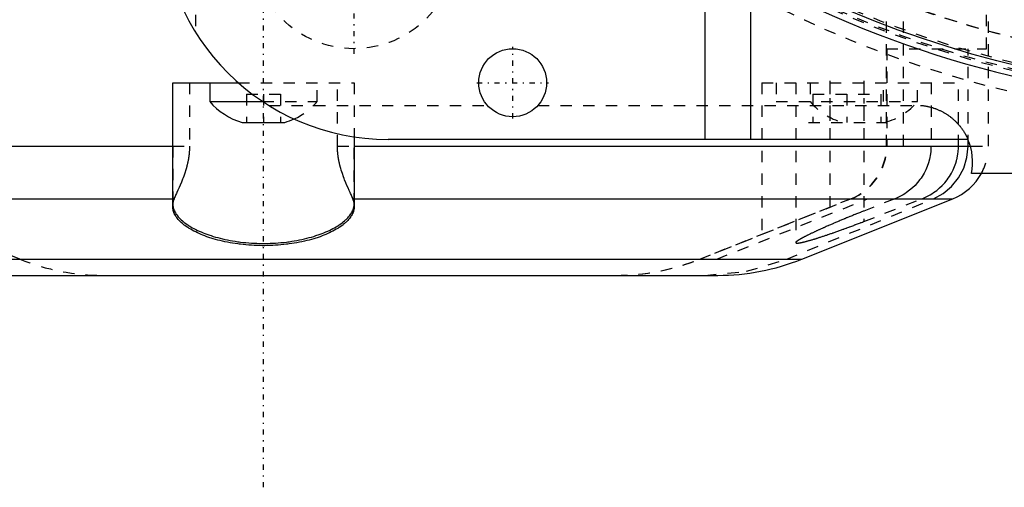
# Model space of a CAD drawing. Extents: x -584 to 223, y -128 to 128.
# Tile 8 of 20: x -110 to -23, y -128 to -86. Entities that reach past the tile are written whole.
import ezdxf

# ---------------------------------------------------------------- set-up
doc = ezdxf.new("R2010")
doc.units = 0
doc.linetypes.add('CENTER', pattern=[1.5, 0.45, -0.5, 0.05, -0.5])
doc.linetypes.add('DASHED', pattern=[2, 1, -1])
for name, color, linetype in [('AM_0', 7, 'CONTINUOUS'), ('AM_3', 7, 'DASHED'), ('AM_7', 7, 'CENTER')]:
    doc.layers.add(name, color=color, linetype=linetype)

msp = doc.modelspace()

# ---------------------------------------------------------------- linework, layer by layer
at = {"layer": 'AM_0', "color": 7, "linetype": 'CONTINUOUS'}
for p, q in [((-49, -97), (-49, -80.218)), ((-45, -82.529), (-45, -97)), ((-96, -102.967), (-96, -92)), ((-96, -92), (-90.229, -92)), ((-92.75, -92), (-92.75, -93.646)), ((-92.75, -93.646), (-88.086, -93.646)), ((-89.879, -95.5), (-86.121, -95.5)), ((-80, -96.774), (-80, -102.967)), ((-25.806, -97), (-77, -97)), ((-152, -97.6), (-96, -97.6)), ((-80, -97.6), (-25.529, -97.6)), ((25.5, -100), (-25.5, -100)), ((-148.856, -102.243), (-96, -102.243)), ((-80, -102.243), (-27.144, -102.243)), ((-40.478, -107.572), (-27.144, -102.243)), ((-135.522, -107.572), (-40.478, -107.572)), ((-128.1, -109), (-47.9, -109))]:
    msp.add_line(p, q, dxfattribs=at)
msp.add_polyline3d([(-80, -102.967, 0), (-80.001, -103.011, 0), (-80.007, -103.101, 0), (-80.02, -103.189, 0), (-80.028, -103.233, 0), (-80.038, -103.277, 0), (-80.062, -103.364, 0), (-80.092, -103.451, 0), (-80.128, -103.538, 0), (-80.17, -103.626, 0), (-80.219, -103.715, 0), (-80.246, -103.76, 0), (-80.274, -103.804, 0), (-80.336, -103.894, 0), (-80.405, -103.983, 0), (-80.48, -104.073, 0), (-80.561, -104.163, 0), (-80.649, -104.252, 0), (-80.696, -104.296, 0), (-80.744, -104.341, 0), (-80.845, -104.429, 0), (-80.952, -104.516, 0), (-81.008, -104.56, 0), (-81.065, -104.603, 0), (-81.185, -104.688, 0), (-81.31, -104.773, 0), (-81.374, -104.814, 0), (-81.441, -104.856, 0), (-81.577, -104.937, 0), (-81.718, -105.017, 0), (-81.864, -105.096, 0), (-82.015, -105.172, 0), (-82.17, -105.246, 0), (-82.25, -105.283, 0), (-82.33, -105.319, 0), (-82.493, -105.389, 0), (-82.659, -105.457, 0), (-82.828, -105.522, 0), (-83.002, -105.586, 0), (-83.182, -105.648, 0), (-83.274, -105.679, 0), (-83.368, -105.709, 0), (-83.561, -105.768, 0), (-83.759, -105.826, 0), (-83.962, -105.881, 0), (-84.171, -105.935, 0), (-84.384, -105.986, 0), (-84.492, -106.01, 0), (-84.602, -106.034, 0), (-84.824, -106.079, 0), (-85.049, -106.122, 0), (-85.278, -106.162, 0), (-85.509, -106.198, 0), (-85.743, -106.232, 0), (-85.861, -106.247, 0), (-85.979, -106.262, 0), (-86.217, -106.289, 0), (-86.456, -106.312, 0), (-86.695, -106.332, 0), (-86.934, -106.349, 0), (-87.174, -106.362, 0), (-87.293, -106.367, 0), (-87.412, -106.372, 0), (-87.649, -106.378, 0), (-87.883, -106.381, 0), (-88, -106.382, 0), (-88.117, -106.381, 0), (-88.351, -106.378, 0), (-88.588, -106.372, 0), (-88.707, -106.367, 0), (-88.826, -106.362, 0), (-89.066, -106.349, 0), (-89.305, -106.332, 0), (-89.544, -106.312, 0), (-89.783, -106.289, 0), (-90.021, -106.262, 0), (-90.139, -106.247, 0), (-90.257, -106.232, 0), (-90.491, -106.198, 0), (-90.722, -106.162, 0), (-90.951, -106.122, 0), (-91.176, -106.079, 0), (-91.398, -106.034, 0), (-91.508, -106.01, 0), (-91.616, -105.986, 0), (-91.829, -105.935, 0), (-92.038, -105.881, 0), (-92.241, -105.826, 0), (-92.439, -105.768, 0), (-92.632, -105.709, 0), (-92.726, -105.679, 0), (-92.818, -105.648, 0), (-92.998, -105.586, 0), (-93.172, -105.522, 0), (-93.341, -105.457, 0), (-93.507, -105.389, 0), (-93.67, -105.319, 0), (-93.75, -105.283, 0), (-93.83, -105.246, 0), (-93.985, -105.172, 0), (-94.136, -105.096, 0), (-94.282, -105.017, 0), (-94.423, -104.937, 0), (-94.559, -104.856, 0), (-94.626, -104.814, 0), (-94.69, -104.773, 0), (-94.815, -104.688, 0), (-94.935, -104.603, 0), (-94.992, -104.56, 0), (-95.048, -104.516, 0), (-95.155, -104.429, 0), (-95.256, -104.341, 0), (-95.304, -104.296, 0), (-95.351, -104.252, 0), (-95.439, -104.163, 0), (-95.52, -104.073, 0), (-95.595, -103.983, 0), (-95.664, -103.894, 0), (-95.726, -103.804, 0), (-95.754, -103.76, 0), (-95.781, -103.715, 0), (-95.83, -103.626, 0), (-95.872, -103.538, 0), (-95.908, -103.451, 0), (-95.938, -103.364, 0), (-95.962, -103.277, 0), (-95.972, -103.233, 0), (-95.98, -103.189, 0), (-95.993, -103.101, 0), (-95.999, -103.011, 0), (-96, -102.967, 0)], dxfattribs=at)
for centre, radius in [((0, 0), 93), ((-66, -92), 3)]:
    msp.add_circle(centre, radius, dxfattribs=at)
for centre, radius, start, end in [((-77, -77), 20, 180, 270), ((0, 0), 94, 241.39794, 268.13113), ((-88.336, -89.961), 5.75, 219.85955, 254.43394), ((-87.664, -89.961), 5.75, 285.56606, 294.34751), ((-30.396, -98.984), 5, 348.27952, 23.3822), ((-29, -97.6), 5, 291.78471, 331.3146), ((-47.9, -89), 20, 270, 291.78471)]:
    msp.add_arc(centre, radius, start, end, dxfattribs=at)
at = {"layer": 'AM_3', "color": 6, "linetype": 'DASHED'}
for p, q in [((-33, -97.6), (-33, 100.819)), ((-31.5, -97.6), (-31.5, -68.5)), ((-94, -72), (-94, -87.536)), ((-24.156, -89), (-24.156, -73.5)), ((-24, -97.6), (-24, -73.5)), ((-33, -89), (-24.156, -89)), ((-32.972, -89), (-32.972, -97.6)), ((-25.794, -97.6), (-25.794, -89)), ((-94.53, -92), (-94.53, -97.6)), ((-90.229, -92), (-80, -92)), ((-83.25, -93.646), (-83.25, -92)), ((-81.47, -97.6), (-81.47, -92)), ((-80, -92), (-80, -96.774)), ((-44, -92), (-44, -105.383)), ((-44, -92), (-26.649, -92)), ((-42.75, -92), (-42.75, -93.646)), ((-41, -92), (-41, -106.111)), ((-39.75, -92), (-39.75, -93.646)), ((-38, -92), (-38, -102.985)), ((-35, -92), (-35, -104.244)), ((-33.25, -93.646), (-33.25, -92)), ((-30.25, -93.646), (-30.25, -92)), ((-29.067, -92), (-29.067, -97.6)), ((-26.649, -97.6), (-26.649, -92)), ((-89.5, -93), (-86.5, -93)), ((-89.5, -93), (-89.5, -95.5)), ((-88, -93), (-88, -95.5)), ((-86.5, -93), (-86.5, -95.5)), ((-39.5, -93), (-33.5, -93)), ((-39.5, -93), (-39.5, -95.5)), ((-36.5, -93), (-36.5, -95.5)), ((-33.5, -93), (-33.5, -95.5)), ((-88.086, -93.646), (-83.25, -93.646)), ((-42.75, -93.646), (-30.25, -93.646)), ((-87.536, -94), (-68.236, -94)), ((-63.764, -94), (-30, -94)), ((-39.879, -95.5), (-33.121, -95.5)), ((-96, -97.6), (-96, -102.738)), ((-96, -97.6), (-94.53, -97.6)), ((-81.47, -97.6), (-80, -97.6)), ((-80, -102.738), (-80, -97.6)), ((-25.529, -97.6), (-24, -97.6)), ((-109.522, -107.572), (-122.856, -102.243)), ((-96, -102.243), (-95.899, -102.243)), ((-80.101, -102.243), (-80, -102.243)), ((-49.478, -107.572), (-36.144, -102.243)), ((-36.117, -102.243), (-49.45, -107.572)), ((-47.978, -107.572), (-34.644, -102.243)), ((-41.81, -107.572), (-28.851, -102.243)), ((-32.26, -102.243), (-35, -103.322)), ((-35, -104.244), (-29.873, -102.243))]:
    msp.add_line(p, q, dxfattribs=at)
for points in [[(-28.851, -102.243), (-27.997, -101.786), (-27.247, -101.165), (-26.63, -100.404), (-26.172, -99.533), (-25.89, -98.586), (-25.794, -97.6)], [(-49.024, -109), (-45.351, -108.64), (-41.81, -107.572)]]:
    msp.add_lwpolyline(points, dxfattribs=at)
for points in [[(-30, -94, 0), (-29.968, -94.003, 0), (-29.903, -94.009, 0), (-29.839, -94.015, 0), (-29.806, -94.019, 0), (-29.774, -94.023, 0), (-29.709, -94.032, 0), (-29.644, -94.041, 0), (-29.579, -94.051, 0), (-29.514, -94.063, 0), (-29.449, -94.075, 0), (-29.417, -94.081, 0), (-29.384, -94.088, 0), (-29.319, -94.102, 0), (-29.255, -94.116, 0), (-29.19, -94.132, 0), (-29.125, -94.148, 0), (-29.061, -94.166, 0), (-29.029, -94.175, 0), (-28.997, -94.184, 0), (-28.933, -94.203, 0), (-28.869, -94.223, 0), (-28.838, -94.233, 0), (-28.806, -94.244, 0), (-28.743, -94.265, 0), (-28.68, -94.288, 0), (-28.649, -94.299, 0), (-28.618, -94.311, 0), (-28.556, -94.335, 0), (-28.494, -94.36, 0), (-28.433, -94.386, 0), (-28.372, -94.412, 0), (-28.312, -94.439, 0), (-28.282, -94.453, 0), (-28.252, -94.467, 0), (-28.193, -94.496, 0), (-28.134, -94.525, 0), (-28.076, -94.555, 0), (-28.019, -94.585, 0), (-27.962, -94.617, 0), (-27.934, -94.632, 0), (-27.906, -94.648, 0), (-27.85, -94.681, 0), (-27.795, -94.714, 0), (-27.741, -94.747, 0), (-27.688, -94.781, 0), (-27.635, -94.815, 0), (-27.609, -94.833, 0), (-27.583, -94.85, 0), (-27.532, -94.886, 0), (-27.482, -94.921, 0), (-27.432, -94.957, 0), (-27.383, -94.994, 0), (-27.333, -95.032, 0), (-27.308, -95.051, 0), (-27.284, -95.071, 0), (-27.234, -95.111, 0), (-27.185, -95.152, 0), (-27.136, -95.193, 0), (-27.087, -95.235, 0), (-27.04, -95.278, 0), (-27.016, -95.3, 0), (-26.992, -95.322, 0), (-26.946, -95.365, 0), (-26.9, -95.41, 0), (-26.877, -95.432, 0), (-26.855, -95.454, 0), (-26.811, -95.499, 0), (-26.768, -95.544, 0), (-26.747, -95.566, 0), (-26.726, -95.588, 0), (-26.685, -95.633, 0), (-26.646, -95.677, 0), (-26.607, -95.721, 0), (-26.57, -95.765, 0), (-26.534, -95.808, 0), (-26.517, -95.829, 0), (-26.5, -95.85, 0), (-26.467, -95.892, 0), (-26.434, -95.933, 0), (-26.403, -95.975, 0), (-26.372, -96.016, 0), (-26.343, -96.057, 0), (-26.328, -96.077, 0), (-26.314, -96.097, 0), (-26.285, -96.137, 0), (-26.258, -96.177, 0), (-26.231, -96.217, 0), (-26.206, -96.256, 0), (-26.181, -96.294, 0), (-26.169, -96.313, 0), (-26.157, -96.332, 0), (-26.134, -96.369, 0), (-26.112, -96.406, 0), (-26.09, -96.442, 0), (-26.07, -96.477, 0), (-26.05, -96.511, 0), (-26.041, -96.528, 0), (-26.032, -96.544, 0), (-26.014, -96.576, 0), (-25.997, -96.608, 0), (-25.98, -96.638, 0), (-25.965, -96.667, 0), (-25.95, -96.696, 0), (-25.943, -96.709, 0), (-25.937, -96.723, 0), (-25.923, -96.749, 0), (-25.911, -96.773, 0), (-25.905, -96.785, 0), (-25.9, -96.797, 0), (-25.889, -96.819, 0), (-25.879, -96.84, 0), (-25.874, -96.85, 0), (-25.869, -96.86, 0), (-25.861, -96.879, 0), (-25.853, -96.896, 0), (-25.845, -96.912, 0), (-25.839, -96.927, 0), (-25.833, -96.94, 0), (-25.83, -96.946, 0), (-25.827, -96.952, 0), (-25.823, -96.963, 0), (-25.819, -96.972, 0), (-25.815, -96.98, 0), (-25.812, -96.987, 0), (-25.81, -96.992, 0), (-25.809, -96.994, 0), (-25.808, -96.996, 0), (-25.807, -96.999, 0), (-25.806, -97, 0), (-25.806, -97, 0)], [(-94.53, -97.6, 0), (-94.53, -97.628, 0), (-94.531, -97.685, 0), (-94.532, -97.741, 0), (-94.532, -97.769, 0), (-94.533, -97.797, 0), (-94.535, -97.853, 0), (-94.538, -97.91, 0), (-94.541, -97.965, 0), (-94.544, -98.021, 0), (-94.548, -98.077, 0), (-94.55, -98.105, 0), (-94.552, -98.133, 0), (-94.557, -98.188, 0), (-94.562, -98.244, 0), (-94.568, -98.299, 0), (-94.574, -98.354, 0), (-94.581, -98.409, 0), (-94.584, -98.436, 0), (-94.588, -98.464, 0), (-94.595, -98.519, 0), (-94.603, -98.573, 0), (-94.607, -98.601, 0), (-94.611, -98.628, 0), (-94.62, -98.682, 0), (-94.629, -98.736, 0), (-94.634, -98.763, 0), (-94.639, -98.79, 0), (-94.649, -98.844, 0), (-94.659, -98.897, 0), (-94.669, -98.95, 0), (-94.68, -99.003, 0), (-94.692, -99.055, 0), (-94.697, -99.082, 0), (-94.703, -99.108, 0), (-94.715, -99.16, 0), (-94.727, -99.211, 0), (-94.74, -99.263, 0), (-94.753, -99.314, 0), (-94.766, -99.365, 0), (-94.772, -99.39, 0), (-94.779, -99.416, 0), (-94.792, -99.466, 0), (-94.806, -99.516, 0), (-94.856, -99.689, 0), (-94.948, -99.978, 0), (-95.046, -100.257, 0), (-95.097, -100.393, 0), (-95.148, -100.526, 0), (-95.252, -100.784, 0), (-95.355, -101.029, 0), (-95.457, -101.261, 0), (-95.555, -101.478, 0), (-95.647, -101.68, 0), (-95.69, -101.774, 0), (-95.731, -101.864, 0), (-95.806, -102.03, 0), (-95.845, -102.118, 0), (-95.856, -102.142, 0), (-95.866, -102.165, 0), (-95.871, -102.177, 0), (-95.876, -102.188, 0), (-95.885, -102.21, 0), (-95.894, -102.232, 0), (-95.899, -102.243, 0)], [(-80.101, -102.243, 0), (-80.105, -102.233, 0), (-80.114, -102.211, 0), (-80.124, -102.19, 0), (-80.128, -102.178, 0), (-80.133, -102.167, 0), (-80.143, -102.144, 0), (-80.153, -102.121, 0), (-80.191, -102.035, 0), (-80.264, -101.874, 0), (-80.304, -101.787, 0), (-80.346, -101.696, 0), (-80.435, -101.501, 0), (-80.53, -101.29, 0), (-80.629, -101.065, 0), (-80.731, -100.825, 0), (-80.834, -100.571, 0), (-80.886, -100.44, 0), (-80.936, -100.305, 0), (-81.036, -100.025, 0), (-81.13, -99.732, 0), (-81.182, -99.556, 0), (-81.197, -99.505, 0), (-81.211, -99.453, 0), (-81.218, -99.428, 0), (-81.225, -99.402, 0), (-81.238, -99.35, 0), (-81.252, -99.297, 0), (-81.265, -99.245, 0), (-81.277, -99.192, 0), (-81.29, -99.139, 0), (-81.296, -99.112, 0), (-81.302, -99.085, 0), (-81.314, -99.031, 0), (-81.325, -98.977, 0), (-81.336, -98.923, 0), (-81.347, -98.869, 0), (-81.357, -98.814, 0), (-81.362, -98.787, 0), (-81.367, -98.759, 0), (-81.376, -98.704, 0), (-81.385, -98.649, 0), (-81.39, -98.621, 0), (-81.394, -98.594, 0), (-81.402, -98.538, 0), (-81.41, -98.483, 0), (-81.413, -98.455, 0), (-81.417, -98.427, 0), (-81.424, -98.371, 0), (-81.43, -98.315, 0), (-81.436, -98.258, 0), (-81.442, -98.202, 0), (-81.447, -98.145, 0), (-81.449, -98.117, 0), (-81.451, -98.088, 0), (-81.455, -98.031, 0), (-81.459, -97.974, 0), (-81.462, -97.917, 0), (-81.465, -97.86, 0), (-81.467, -97.802, 0), (-81.468, -97.773, 0), (-81.468, -97.745, 0), (-81.469, -97.687, 0), (-81.47, -97.629, 0), (-81.47, -97.6, 0)], [(-29.067, -97.6, 0), (-29.07, -97.759, 0), (-29.091, -98.088, 0), (-29.137, -98.424, 0), (-29.168, -98.592, 0), (-29.205, -98.759, 0), (-29.296, -99.084, 0), (-29.405, -99.394, 0), (-29.53, -99.686, 0), (-29.68, -99.982, 0), (-29.854, -100.273, 0), (-29.949, -100.416, 0), (-30.048, -100.554, 0), (-30.259, -100.818, 0), (-30.479, -101.06, 0), (-30.708, -101.281, 0), (-30.961, -101.496, 0), (-31.235, -101.698, 0), (-31.377, -101.792, 0), (-31.523, -101.882, 0), (-31.818, -102.044, 0), (-32.113, -102.183, 0), (-32.26, -102.243, 0)], [(-29.873, -102.243, 0), (-29.726, -102.183, 0), (-29.429, -102.046, 0), (-29.132, -101.884, 0), (-28.986, -101.795, 0), (-28.842, -101.701, 0), (-28.567, -101.499, 0), (-28.311, -101.285, 0), (-28.079, -101.064, 0), (-27.857, -100.824, 0), (-27.645, -100.56, 0), (-27.544, -100.422, 0), (-27.448, -100.28, 0), (-27.272, -99.988, 0), (-27.12, -99.692, 0), (-26.993, -99.398, 0), (-26.882, -99.089, 0), (-26.826, -98.9, 0), (-26.811, -98.845, 0), (-26.797, -98.79, 0), (-26.79, -98.762, 0), (-26.783, -98.735, 0), (-26.77, -98.679, 0), (-26.758, -98.623, 0), (-26.752, -98.595, 0), (-26.746, -98.567, 0), (-26.735, -98.511, 0), (-26.725, -98.455, 0), (-26.72, -98.427, 0), (-26.715, -98.399, 0), (-26.706, -98.342, 0), (-26.698, -98.286, 0), (-26.674, -98.09, 0), (-26.652, -97.76, 0), (-26.649, -97.6, 0)], [(-95.899, -102.243, 0), (-95.93, -102.325, 0), (-95.975, -102.489, 0), (-95.997, -102.655, 0), (-96, -102.738, 0)], [(-80, -102.738, 0), (-80.003, -102.655, 0), (-80.025, -102.489, 0), (-80.07, -102.325, 0), (-80.101, -102.243, 0)], [(-96, -102.738, 0), (-95.999, -102.783, 0), (-95.993, -102.873, 0), (-95.98, -102.962, 0), (-95.971, -103.007, 0), (-95.961, -103.051, 0), (-95.937, -103.139, 0), (-95.906, -103.226, 0), (-95.87, -103.312, 0), (-95.828, -103.4, 0), (-95.779, -103.488, 0), (-95.752, -103.533, 0), (-95.724, -103.577, 0), (-95.662, -103.667, 0), (-95.594, -103.756, 0), (-95.519, -103.846, 0), (-95.438, -103.936, 0), (-95.35, -104.025, 0), (-95.303, -104.07, 0), (-95.255, -104.114, 0), (-95.154, -104.203, 0), (-95.047, -104.291, 0), (-94.991, -104.335, 0), (-94.934, -104.378, 0), (-94.815, -104.464, 0), (-94.689, -104.549, 0), (-94.625, -104.591, 0), (-94.558, -104.633, 0), (-94.422, -104.716, 0), (-94.281, -104.796, 0), (-94.134, -104.875, 0), (-93.983, -104.953, 0), (-93.827, -105.028, 0), (-93.748, -105.065, 0), (-93.668, -105.102, 0), (-93.504, -105.173, 0), (-93.338, -105.241, 0), (-93.168, -105.308, 0), (-92.995, -105.372, 0), (-92.816, -105.435, 0), (-92.723, -105.466, 0), (-92.63, -105.497, 0), (-92.438, -105.557, 0), (-92.241, -105.616, 0), (-92.038, -105.672, 0), (-91.829, -105.726, 0), (-91.616, -105.778, 0), (-91.508, -105.803, 0), (-91.399, -105.827, 0), (-91.177, -105.873, 0), (-90.952, -105.917, 0), (-90.723, -105.957, 0), (-90.492, -105.995, 0), (-90.258, -106.029, 0), (-90.14, -106.044, 0), (-90.021, -106.059, 0), (-89.784, -106.087, 0), (-89.545, -106.111, 0), (-89.305, -106.131, 0), (-89.066, -106.148, 0), (-88.827, -106.162, 0), (-88.707, -106.167, 0), (-88.588, -106.172, 0), (-88.351, -106.178, 0), (-88.117, -106.181, 0), (-88, -106.182, 0), (-87.883, -106.181, 0), (-87.649, -106.178, 0), (-87.412, -106.172, 0), (-87.293, -106.167, 0), (-87.173, -106.162, 0), (-86.934, -106.148, 0), (-86.695, -106.131, 0), (-86.455, -106.111, 0), (-86.216, -106.087, 0), (-85.979, -106.059, 0), (-85.86, -106.044, 0), (-85.742, -106.029, 0), (-85.508, -105.995, 0), (-85.277, -105.957, 0), (-85.048, -105.917, 0), (-84.823, -105.873, 0), (-84.601, -105.827, 0), (-84.492, -105.803, 0), (-84.384, -105.778, 0), (-84.171, -105.726, 0), (-83.962, -105.672, 0), (-83.759, -105.616, 0), (-83.562, -105.557, 0), (-83.37, -105.497, 0), (-83.277, -105.466, 0), (-83.184, -105.435, 0), (-83.005, -105.372, 0), (-82.832, -105.308, 0), (-82.662, -105.241, 0), (-82.496, -105.173, 0), (-82.332, -105.102, 0), (-82.252, -105.065, 0), (-82.173, -105.028, 0), (-82.017, -104.953, 0), (-81.866, -104.875, 0), (-81.719, -104.796, 0), (-81.578, -104.716, 0), (-81.442, -104.633, 0), (-81.375, -104.591, 0), (-81.311, -104.549, 0), (-81.185, -104.464, 0), (-81.066, -104.378, 0), (-81.009, -104.335, 0), (-80.953, -104.291, 0), (-80.846, -104.203, 0), (-80.745, -104.114, 0), (-80.697, -104.07, 0), (-80.65, -104.025, 0), (-80.562, -103.936, 0), (-80.481, -103.846, 0), (-80.406, -103.756, 0), (-80.338, -103.667, 0), (-80.276, -103.577, 0), (-80.248, -103.533, 0), (-80.221, -103.488, 0), (-80.172, -103.4, 0), (-80.13, -103.312, 0), (-80.094, -103.226, 0), (-80.063, -103.139, 0), (-80.039, -103.051, 0), (-80.029, -103.007, 0), (-80.02, -102.962, 0), (-80.007, -102.873, 0), (-80.001, -102.783, 0), (-80, -102.738, 0)], [(-35, -103.322, 0), (-35.043, -103.339, 0), (-35.128, -103.373, 0), (-35.213, -103.406, 0), (-35.255, -103.423, 0), (-35.298, -103.44, 0), (-35.382, -103.473, 0), (-35.466, -103.507, 0), (-35.549, -103.54, 0), (-35.632, -103.573, 0), (-35.715, -103.607, 0), (-35.756, -103.623, 0), (-35.797, -103.64, 0), (-35.879, -103.672, 0), (-35.96, -103.705, 0), (-36.04, -103.738, 0), (-36.12, -103.77, 0), (-36.201, -103.803, 0), (-36.241, -103.82, 0), (-36.282, -103.836, 0), (-36.363, -103.869, 0), (-36.444, -103.903, 0), (-36.484, -103.919, 0), (-36.525, -103.936, 0), (-36.606, -103.969, 0), (-36.687, -104.003, 0), (-36.727, -104.02, 0), (-36.768, -104.036, 0), (-36.849, -104.07, 0), (-36.929, -104.104, 0), (-37.01, -104.137, 0), (-37.09, -104.171, 0), (-37.171, -104.204, 0), (-37.211, -104.221, 0), (-37.25, -104.238, 0), (-37.33, -104.272, 0), (-37.409, -104.305, 0), (-37.488, -104.339, 0), (-37.567, -104.372, 0), (-37.645, -104.406, 0), (-37.684, -104.422, 0), (-37.723, -104.439, 0), (-37.8, -104.472, 0), (-37.877, -104.505, 0), (-37.954, -104.538, 0), (-38.029, -104.571, 0), (-38.104, -104.604, 0), (-38.142, -104.62, 0), (-38.179, -104.636, 0), (-38.253, -104.668, 0), (-38.326, -104.701, 0), (-38.399, -104.733, 0), (-38.471, -104.764, 0), (-38.542, -104.796, 0), (-38.577, -104.812, 0), (-38.612, -104.827, 0), (-38.682, -104.858, 0), (-38.751, -104.889, 0), (-38.819, -104.92, 0), (-38.886, -104.95, 0), (-38.952, -104.98, 0), (-38.985, -104.995, 0), (-39.018, -105.01, 0), (-39.082, -105.039, 0), (-39.146, -105.069, 0), (-39.177, -105.083, 0), (-39.208, -105.097, 0), (-39.27, -105.126, 0), (-39.331, -105.154, 0), (-39.361, -105.168, 0), (-39.39, -105.182, 0), (-39.449, -105.21, 0), (-39.507, -105.237, 0), (-39.563, -105.264, 0), (-39.619, -105.29, 0), (-39.673, -105.316, 0), (-39.7, -105.329, 0), (-39.726, -105.342, 0), (-39.779, -105.367, 0), (-39.83, -105.392, 0), (-39.88, -105.416, 0), (-39.928, -105.44, 0), (-39.976, -105.464, 0), (-40, -105.476, 0), (-40.023, -105.488, 0), (-40.069, -105.511, 0), (-40.115, -105.534, 0), (-40.16, -105.557, 0), (-40.203, -105.579, 0), (-40.246, -105.602, 0), (-40.267, -105.613, 0), (-40.288, -105.624, 0), (-40.329, -105.645, 0), (-40.369, -105.667, 0), (-40.408, -105.688, 0), (-40.446, -105.708, 0), (-40.483, -105.729, 0), (-40.501, -105.739, 0), (-40.519, -105.749, 0), (-40.553, -105.768, 0), (-40.587, -105.787, 0), (-40.619, -105.806, 0), (-40.65, -105.825, 0), (-40.68, -105.843, 0), (-40.695, -105.851, 0), (-40.709, -105.86, 0), (-40.736, -105.877, 0), (-40.762, -105.894, 0), (-40.775, -105.902, 0), (-40.787, -105.91, 0), (-40.81, -105.925, 0), (-40.833, -105.941, 0), (-40.843, -105.948, 0), (-40.853, -105.955, 0), (-40.873, -105.97, 0), (-40.891, -105.983, 0), (-40.908, -105.997, 0), (-40.923, -106.009, 0), (-40.937, -106.021, 0), (-40.943, -106.027, 0), (-40.95, -106.033, 0), (-40.961, -106.044, 0), (-40.971, -106.055, 0), (-40.979, -106.065, 0), (-40.986, -106.074, 0), (-40.991, -106.083, 0), (-40.994, -106.088, 0), (-40.996, -106.092, 0), (-40.998, -106.1, 0), (-41, -106.107, 0), (-41, -106.111, 0)], [(-41, -106.111, 0), (-41, -106.114, 0), (-40.998, -106.12, 0), (-40.996, -106.126, 0), (-40.994, -106.129, 0), (-40.992, -106.131, 0), (-40.987, -106.136, 0), (-40.98, -106.14, 0), (-40.972, -106.144, 0), (-40.963, -106.147, 0), (-40.953, -106.149, 0), (-40.947, -106.15, 0), (-40.941, -106.151, 0), (-40.928, -106.153, 0), (-40.914, -106.154, 0), (-40.899, -106.154, 0), (-40.882, -106.154, 0), (-40.865, -106.154, 0), (-40.855, -106.154, 0), (-40.846, -106.153, 0), (-40.825, -106.152, 0), (-40.804, -106.15, 0), (-40.793, -106.149, 0), (-40.781, -106.147, 0), (-40.757, -106.145, 0), (-40.731, -106.141, 0), (-40.718, -106.139, 0), (-40.704, -106.137, 0), (-40.676, -106.133, 0), (-40.647, -106.128, 0), (-40.616, -106.122, 0), (-40.584, -106.116, 0), (-40.55, -106.11, 0), (-40.533, -106.106, 0), (-40.516, -106.102, 0), (-40.48, -106.095, 0), (-40.442, -106.087, 0), (-40.404, -106.078, 0), (-40.364, -106.069, 0), (-40.323, -106.059, 0), (-40.302, -106.054, 0), (-40.281, -106.049, 0), (-40.237, -106.038, 0), (-40.193, -106.027, 0), (-40.147, -106.015, 0), (-40.1, -106.003, 0), (-40.052, -105.99, 0), (-40.027, -105.984, 0), (-40.002, -105.977, 0), (-39.952, -105.963, 0), (-39.901, -105.949, 0), (-39.848, -105.934, 0), (-39.795, -105.919, 0), (-39.74, -105.904, 0), (-39.712, -105.896, 0), (-39.685, -105.888, 0), (-39.628, -105.871, 0), (-39.571, -105.854, 0), (-39.512, -105.837, 0), (-39.453, -105.819, 0), (-39.393, -105.801, 0), (-39.362, -105.792, 0), (-39.332, -105.782, 0), (-39.27, -105.763, 0), (-39.208, -105.744, 0), (-39.176, -105.734, 0), (-39.144, -105.724, 0), (-39.081, -105.704, 0), (-39.016, -105.684, 0), (-38.983, -105.673, 0), (-38.951, -105.663, 0), (-38.885, -105.642, 0), (-38.819, -105.621, 0), (-38.752, -105.599, 0), (-38.684, -105.577, 0), (-38.617, -105.555, 0), (-38.583, -105.544, 0), (-38.548, -105.532, 0), (-38.48, -105.51, 0), (-38.411, -105.487, 0), (-38.342, -105.464, 0), (-38.273, -105.44, 0), (-38.203, -105.417, 0), (-38.167, -105.405, 0), (-38.132, -105.393, 0), (-38.06, -105.368, 0), (-37.987, -105.343, 0), (-37.914, -105.318, 0), (-37.84, -105.292, 0), (-37.765, -105.267, 0), (-37.727, -105.253, 0), (-37.689, -105.24, 0), (-37.613, -105.214, 0), (-37.536, -105.187, 0), (-37.458, -105.159, 0), (-37.38, -105.131, 0), (-37.301, -105.103, 0), (-37.261, -105.089, 0), (-37.221, -105.075, 0), (-37.141, -105.047, 0), (-37.061, -105.018, 0), (-36.98, -104.988, 0), (-36.898, -104.959, 0), (-36.817, -104.929, 0), (-36.775, -104.914, 0), (-36.734, -104.899, 0), (-36.651, -104.869, 0), (-36.568, -104.838, 0), (-36.527, -104.823, 0), (-36.485, -104.808, 0), (-36.401, -104.777, 0), (-36.317, -104.746, 0), (-36.275, -104.73, 0), (-36.233, -104.714, 0), (-36.148, -104.683, 0), (-36.064, -104.651, 0), (-35.979, -104.619, 0), (-35.894, -104.587, 0), (-35.809, -104.555, 0), (-35.766, -104.539, 0), (-35.724, -104.523, 0), (-35.638, -104.49, 0), (-35.553, -104.458, 0), (-35.468, -104.425, 0), (-35.383, -104.392, 0), (-35.297, -104.359, 0), (-35.255, -104.343, 0), (-35.212, -104.326, 0), (-35.127, -104.293, 0), (-35.042, -104.26, 0), (-35, -104.244, 0)]]:
    msp.add_polyline3d(points, dxfattribs=at)
msp.add_circle((-80, -80), 9, dxfattribs=at)
for centre, radius, start, end in [((0, 0), 95.35, 47.94262, 312.05738), ((0, 0), 93.35, 51.20133, 308.79867), ((0, 0), 90.661, 47.36628, 312.63372), ((0, 0), 90.65, 47.41168, 312.58832), ((0, 0), 87.75, 178.23289, 348.82933), ((0, 0), 93.5, 200.81367, 353.50559), ((0, 0), 92.807, 212.59868, 331.64672), ((-87.664, -89.961), 5.75, 294.34751, 320.14045), ((-35.336, -89.961), 5.75, 219.85955, 254.43394), ((-34.664, -89.961), 5.75, 285.56606, 320.14045), ((-38, -97.6), 5, 291.78471, 0), ((-37.972, -97.6), 5, 291.78471, 0), ((-29, -97.6), 5, 331.3146, 348.27952), ((-102.1, -89), 20, 248.21529, 270), ((-56.9, -89), 20, 270, 291.78471), ((-56.872, -89), 20, 270, 291.78471)]:
    msp.add_arc(centre, radius, start, end, dxfattribs=at)
at = {"layer": 'AM_7', "color": 4, "linetype": 'CENTER'}
for p, q in [((-88, -127.7), (-88, 127.7)), ((-80, -89.45), (-80, -70.55)), ((-66, -95.15), (-66, -88.85)), ((-69.15, -92), (-62.85, -92)), ((-38, -91.825), (-38, -95.675)), ((-35, -91.825), (-35, -95.675))]:
    msp.add_line(p, q, dxfattribs=at)

doc.saveas('drawing.dxf')
